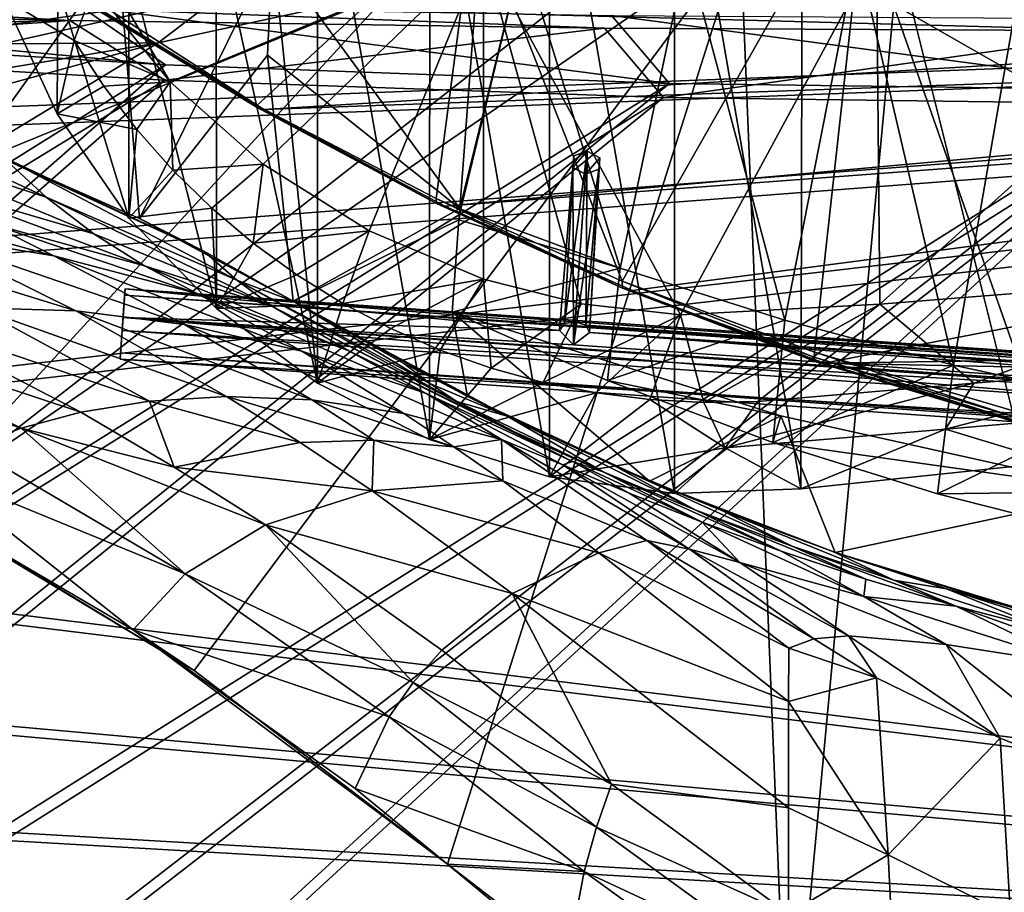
# Model space of a CAD drawing. Header units: metres. Extents: x -904 to 0, y -908 to 0.
# Tile 68 of 135: x -686 to -555, y -177 to -61. Entities that reach past the tile are written whole.
import ezdxf

# ---------------------------------------------------------------- set-up
doc = ezdxf.new("R2010")
doc.units = ezdxf.units.M

msp = doc.modelspace()

# ---------------------------------------------------------------- linework, layer by layer
at = {"layer": 'None'}
for points in [[(-582.273132, -24.174274, 1927.112427), (-548.818054, -21.535398, 1932.152832), (-548.815857, -119.390549, 1988.623535)], [(-599.286011, -25.944958, 1924.876465), (-582.273132, -24.174274, 1927.112427), (-582.486755, -122.939278, 1984.111816)], [(-582.486755, -122.939278, 1984.111816), (-582.273132, -24.174274, 1927.112427), (-548.815857, -119.390549, 1988.623535)], [(-615.892761, -27.956272, 1924.047485), (-599.286011, -25.944958, 1924.876465), (-599.292603, -123.532387, 1981.228638)], [(-599.292603, -123.532387, 1981.228638), (-599.286011, -25.944958, 1924.876465), (-582.486755, -122.939278, 1984.111816)], [(-631.824036, -30.155251, 1924.644897), (-615.892761, -27.956272, 1924.047485), (-615.893738, -121.315697, 1977.961182)], [(-615.893738, -121.315697, 1977.961182), (-615.892761, -27.956272, 1924.047485), (-599.292603, -123.532387, 1981.228638)], [(-646.723022, -32.457447, 1926.648438), (-631.824036, -30.155251, 1924.644897), (-631.843079, -116.379242, 1974.423828)], [(-631.843079, -116.379242, 1974.423828), (-631.824036, -30.155251, 1924.644897), (-615.893738, -121.315697, 1977.961182)], [(-653.473389, -43.613338, 1933.930176), (-646.723022, -32.457447, 1926.648438), (-646.729492, -108.869835, 1970.764648)], [(-646.729492, -108.869835, 1970.764648), (-646.723022, -32.457447, 1926.648438), (-631.843079, -116.379242, 1974.423828)], [(-573.219971, -37.15469, 1505.244385), (-520.086426, -33.508076, 1504.979004), (-554.391846, -112.519341, 1549.673828)], [(-570.15863, -58.565701, 661.240173), (-309.111755, -207.702347, 657.334961), (-309.403992, -35.91481, 661.833374)], [(-625.841797, -45.324051, 1506.13208), (-573.219971, -37.15469, 1505.244385), (-606.250549, -95.326286, 1536.737061)], [(-606.250549, -95.326286, 1536.737061), (-573.219971, -37.15469, 1505.244385), (-580.693237, -104.750137, 1543.907715)], [(-573.219971, -37.15469, 1505.244385), (-554.391846, -112.519341, 1549.673828), (-580.693237, -104.750137, 1543.907715)], [(-660.196777, -47.493172, 1937.437378), (-653.473389, -43.613338, 1933.930176), (-646.729492, -108.869835, 1970.764648)], [(-677.72467, -58.27211, 1507.729004), (-625.841797, -45.324051, 1506.13208), (-654.81665, -71.977325, 1518.557007)], [(-625.841797, -45.324051, 1506.13208), (-630.979187, -84.363945, 1528.255493), (-654.81665, -71.977325, 1518.557007)], [(-630.979187, -84.363945, 1528.255493), (-625.841797, -45.324051, 1506.13208), (-606.250549, -95.326286, 1536.737061)], [(-671.825134, -52.827015, 1944.099731), (-660.196777, -47.493172, 1937.437378), (-660.17804, -98.976768, 1967.157227)], [(-660.196777, -47.493172, 1937.437378), (-646.729492, -108.869835, 1970.764648), (-660.17804, -98.976768, 1967.157227)], [(-606.136414, -51.914799, 661.366394), (-699.596008, -124.971169, 659.501343), (-590.518127, -49.992924, 661.435425)], [(-699.596008, -124.971169, 659.501343), (-663.154419, -147.090363, 658.922119), (-590.518127, -49.992924, 661.435425)], [(-590.518127, -49.992924, 661.435425), (-663.154419, -147.090363, 658.922119), (-629.467651, -172.820374, 658.248413)], [(-629.467651, -172.820374, 658.248413), (-584.097839, -207.702347, 657.334961), (-590.518127, -49.992924, 661.435425)], [(-590.518127, -49.992924, 661.435425), (-584.097839, -207.702347, 657.334961), (-570.15863, -58.565701, 661.240173)], [(-606.136414, -51.914799, 661.366394), (-637.196106, -56.986664, 661.227844), (-699.596008, -124.971169, 659.501343)], [(-673.218811, -51.567688, 225.023727), (-691.804321, -77.568283, 226.483505), (-694.29541, -51.566299, 221.463013)], [(-670.402771, -86.993828, 231.967194), (-691.804321, -77.568283, 226.483505), (-673.218811, -51.567688, 225.023727)], [(-676.5354, -51.566265, 2019.448486), (-666.314941, -68.857689, 2018.339722), (-624.672058, -51.56601, 2028.267822)], [(-676.5354, -51.566265, 2019.448486), (-676.5354, -56.227249, 2018.626587), (-666.314941, -68.857689, 2018.339722)], [(-652.772461, -51.568165, 229.006409), (-670.402771, -86.993828, 231.967194), (-673.218811, -51.567688, 225.023727)], [(-652.772461, -51.568165, 229.006409), (-653.372864, -65.284836, 231.395981), (-670.402771, -86.993828, 231.967194)], [(-666.314941, -68.857689, 2018.339722), (-653.965515, -79.775299, 2018.621094), (-624.672058, -51.56601, 2028.267822)], [(-624.672058, -51.56601, 2028.267822), (-653.965515, -79.775299, 2018.621094), (-639.886292, -88.643501, 2019.402466)], [(-627.826843, -85.693954, 240.781998), (-653.372864, -65.284836, 231.395981), (-652.772461, -51.568165, 229.006409)], [(-625.241882, -51.566051, 235.196579), (-627.826843, -85.693954, 240.781998), (-652.772461, -51.568165, 229.006409)], [(-639.886292, -88.643501, 2019.402466), (-624.671814, -95.075706, 2020.596436), (-624.672058, -51.56601, 2028.267822)], [(-619.440063, -51.566032, 231.245712), (-627.696411, -85.774162, 240.76474), (-627.826843, -85.693954, 240.781998)], [(-627.826843, -85.693954, 240.781998), (-625.241882, -51.566051, 235.196579), (-619.440063, -51.566032, 231.245712)], [(-606.513977, -93.594833, 227.542374), (-627.696411, -85.774162, 240.76474), (-619.440063, -51.566032, 231.245712)], [(-572.431702, -51.56575, 2034.584595), (-624.672058, -51.56601, 2028.267822), (-598.475342, -99.818436, 2023.245972)], [(-624.672058, -51.56601, 2028.267822), (-611.675598, -98.344299, 2021.829956), (-598.475342, -99.818436, 2023.245972)], [(-624.671814, -95.075706, 2020.596436), (-611.675598, -98.344299, 2021.829956), (-624.672058, -51.56601, 2028.267822)], [(-597.66748, -51.565685, 217.762268), (-606.513977, -93.594833, 227.542374), (-619.440063, -51.566032, 231.245712)], [(-584.61438, -100.53476, 216.1931), (-606.513977, -93.594833, 227.542374), (-597.66748, -51.565685, 217.762268)], [(-572.431702, -51.56575, 2034.584595), (-598.475342, -99.818436, 2023.245972), (-572.009399, -98.403229, 2026.366699)], [(-575.021118, -51.566418, 206.251297), (-584.61438, -100.53476, 216.1931), (-597.66748, -51.565685, 217.762268)], [(-562.194641, -106.494125, 206.704391), (-584.61438, -100.53476, 216.1931), (-575.021118, -51.566418, 206.251297)], [(-552.6875, -51.565384, 197.086807), (-562.194641, -106.494125, 206.704391), (-575.021118, -51.566418, 206.251297)], [(-519.952271, -51.565491, 2038.379517), (-572.431702, -51.56575, 2034.584595), (-572.009399, -98.403229, 2026.366699)], [(-519.952271, -51.565491, 2038.379517), (-572.009399, -98.403229, 2026.366699), (-518.923706, -94.200096, 2030.911865)], [(-539.404663, -111.412796, 199.035706), (-562.194641, -106.494125, 206.704391), (-552.6875, -51.565384, 197.086807)], [(-681.249146, -56.011528, 1950.980225), (-671.825134, -52.827015, 1944.099731), (-671.826111, -86.944016, 1963.797729)], [(-671.825134, -52.827015, 1944.099731), (-660.17804, -98.976768, 1967.157227), (-671.826111, -86.944016, 1963.797729)], [(-688.421509, -57.72229, 1958.627319), (-681.249146, -56.011528, 1950.980225), (-681.336914, -73.076019, 1960.890259)], [(-676.5354, -56.227249, 2018.626587), (-688.421509, -57.72229, 1958.627319), (-679.103699, -63.336586, 1989.019043)], [(-681.249146, -56.011528, 1950.980225), (-671.826111, -86.944016, 1963.797729), (-681.336914, -73.076019, 1960.890259)], [(-666.314941, -68.857689, 2018.339722), (-676.5354, -56.227249, 2018.626587), (-679.103699, -63.336586, 1989.019043)], [(-719.390991, -63.668213, 992.853638), (-678.420044, -57.36451, 881.352661), (-693.73999, -57.422012, 992.433289)], [(-705.781616, -63.809055, 881.688293), (-678.420044, -57.36451, 881.352661), (-719.390991, -63.668213, 992.853638)], [(-688.617249, -63.810783, 771.015198), (-659.544006, -57.217247, 770.81958), (-705.781616, -63.809055, 881.688293)], [(-659.544006, -57.217247, 770.81958), (-678.420044, -57.36451, 881.352661), (-705.781616, -63.809055, 881.688293)], [(-637.196106, -56.986664, 661.227844), (-698.250366, -81.97522, 660.627258), (-699.596008, -124.971169, 659.501343)], [(-637.196106, -56.986664, 661.227844), (-667.944092, -63.675739, 661.088745), (-698.250366, -81.97522, 660.627258)], [(-688.617249, -63.810783, 771.015198), (-667.944092, -63.675739, 661.088745), (-659.544006, -57.217247, 770.81958)], [(-676.740051, -57.707558, 1606.950562), (-653.887207, -72.526901, 1606.574951), (-387.700989, -56.295364, 1606.961792)], [(-667.944092, -63.675739, 661.088745), (-637.196106, -56.986664, 661.227844), (-659.544006, -57.217247, 770.81958)], [(-387.700989, -56.295364, 1606.961792), (-653.887207, -72.526901, 1606.574951), (-379.609039, -62.712627, 1606.793701)], [(-679.103699, -63.336586, 1989.019043), (-688.421509, -57.72229, 1958.627319), (-681.336914, -73.076019, 1960.890259)], [(-654.772949, -72.232903, 1562.806396), (-677.580322, -58.030148, 1557.350708), (-677.72467, -58.27211, 1507.729004)], [(-654.81665, -71.977325, 1518.557007), (-654.772949, -72.232903, 1562.806396), (-677.72467, -58.27211, 1507.729004)], [(-676.740051, -57.707558, 1606.950562), (-677.580322, -58.030148, 1557.350708), (-653.887207, -72.526901, 1606.574951)], [(-677.580322, -58.030148, 1557.350708), (-654.772949, -72.232903, 1562.806396), (-653.887207, -72.526901, 1606.574951)], [(-570.15863, -58.565701, 661.240173), (-584.097839, -207.702347, 657.334961), (-309.111755, -207.702347, 657.334961)], [(-653.887207, -72.526901, 1606.574951), (-629.798584, -85.366486, 1606.240967), (-379.609039, -62.712627, 1606.793701)], [(-379.609039, -62.712627, 1606.793701), (-629.798584, -85.366486, 1606.240967), (-369.758789, -65.81794, 1606.712402)], [(-688.617249, -63.810783, 771.015198), (-717.313416, -71.901535, 771.204773), (-667.944092, -63.675739, 661.088745)], [(-717.313416, -71.901535, 771.204773), (-698.311218, -71.975281, 660.949097), (-667.944092, -63.675739, 661.088745)], [(-667.944092, -63.675739, 661.088745), (-698.311218, -71.975281, 660.949097), (-698.250366, -81.97522, 660.627258)], [(-681.336914, -73.076019, 1960.890259), (-675.14624, -69.404274, 1989.514282), (-679.103699, -63.336586, 1989.019043)], [(-675.14624, -69.404274, 1989.514282), (-666.314941, -68.857689, 2018.339722), (-679.103699, -63.336586, 1989.019043)], [(-653.372864, -65.284836, 231.395981), (-650.000427, -97.990288, 237.975601), (-670.402771, -86.993828, 231.967194)], [(-653.372864, -65.284836, 231.395981), (-627.826843, -85.693954, 240.781998), (-650.000427, -97.990288, 237.975601)], [(-629.798584, -85.366486, 1606.240967), (-604.898926, -96.564316, 1605.948975), (-369.758789, -65.81794, 1606.712402)], [(-369.758789, -65.81794, 1606.712402), (-604.898926, -96.564316, 1605.948975), (-579.414856, -106.2174, 1605.699707)], [(-579.414856, -106.2174, 1605.699707), (-311.951202, -102.333786, 1605.762329), (-369.758789, -65.81794, 1606.712402)], [(-675.14624, -69.404274, 1989.514282), (-670.760498, -75.160553, 1990.12854), (-666.314941, -68.857689, 2018.339722)], [(-666.314941, -68.857689, 2018.339722), (-670.760498, -75.160553, 1990.12854), (-665.9729, -80.574387, 1990.850586)], [(-653.965515, -79.775299, 2018.621094), (-666.314941, -68.857689, 2018.339722), (-665.9729, -80.574387, 1990.850586)], [(-706.781189, -76.455765, 409.234253), (-713.90332, -69.70594, 407.43335), (-682.79718, -84.184547, 383.199188)], [(-713.90332, -69.70594, 407.43335), (-688.608215, -78.789703, 381.493652), (-682.79718, -84.184547, 383.199188)], [(-670.760498, -75.160553, 1990.12854), (-675.14624, -69.404274, 1989.514282), (-681.336914, -73.076019, 1960.890259)], [(-630.979187, -84.363945, 1528.255493), (-630.947449, -85.001038, 1567.692261), (-654.81665, -71.977325, 1518.557007)], [(-630.947449, -85.001038, 1567.692261), (-654.772949, -72.232903, 1562.806396), (-654.81665, -71.977325, 1518.557007)], [(-671.826111, -86.944016, 1963.797729), (-670.760498, -75.160553, 1990.12854), (-681.336914, -73.076019, 1960.890259)], [(-653.887207, -72.526901, 1606.574951), (-654.772949, -72.232903, 1562.806396), (-630.947449, -85.001038, 1567.692261)], [(-629.798584, -85.366486, 1606.240967), (-653.887207, -72.526901, 1606.574951), (-630.947449, -85.001038, 1567.692261)], [(-665.9729, -80.574387, 1990.850586), (-670.760498, -75.160553, 1990.12854), (-671.826111, -86.944016, 1963.797729)], [(-698.969971, -82.44548, 411.105713), (-706.781189, -76.455765, 409.234253), (-676.487732, -89.034195, 384.943604)], [(-706.781189, -76.455765, 409.234253), (-682.79718, -84.184547, 383.199188), (-676.487732, -89.034195, 384.943604)], [(-670.402771, -86.993828, 231.967194), (-661.854492, -91.347397, 357.745209), (-691.804321, -77.568283, 226.483505)], [(-661.854492, -91.347397, 357.745209), (-688.608215, -78.789703, 381.493652), (-691.804321, -77.568283, 226.483505)], [(-682.79718, -84.184547, 383.199188), (-688.608215, -78.789703, 381.493652), (-657.457458, -95.206398, 359.191254)], [(-688.608215, -78.789703, 381.493652), (-661.854492, -91.347397, 357.745209), (-657.457458, -95.206398, 359.191254)], [(-653.965515, -79.775299, 2018.621094), (-665.9729, -80.574387, 1990.850586), (-660.810913, -85.618492, 1991.668945)], [(-655.303345, -90.26812, 1992.571411), (-653.965515, -79.775299, 2018.621094), (-660.810913, -85.618492, 1991.668945)], [(-639.886292, -88.643501, 2019.402466), (-653.965515, -79.775299, 2018.621094), (-655.303345, -90.26812, 1992.571411)], [(-660.810913, -85.618492, 1991.668945), (-665.9729, -80.574387, 1990.850586), (-671.826111, -86.944016, 1963.797729)], [(-676.487732, -89.034195, 384.943604), (-669.759094, -93.275589, 386.704712), (-698.969971, -82.44548, 411.105713)], [(-669.759094, -93.275589, 386.704712), (-690.585266, -87.585106, 413.019958), (-698.969971, -82.44548, 411.105713)], [(-690.585266, -87.585106, 413.019958), (-681.800598, -91.951897, 414.950867), (-709.900879, -84.246231, 440.784576)], [(-681.800598, -91.951897, 414.950867), (-699.474854, -89.081345, 442.74588), (-709.900879, -84.246231, 440.784576)], [(-676.487732, -89.034195, 384.943604), (-682.79718, -84.184547, 383.199188), (-652.741638, -98.710968, 360.64389)], [(-682.79718, -84.184547, 383.199188), (-657.457458, -95.206398, 359.191254), (-652.741638, -98.710968, 360.64389)], [(-606.250549, -95.326286, 1536.737061), (-606.190125, -96.241852, 1571.963257), (-630.979187, -84.363945, 1528.255493)], [(-606.190125, -96.241852, 1571.963257), (-630.947449, -85.001038, 1567.692261), (-630.979187, -84.363945, 1528.255493)], [(-629.798584, -85.366486, 1606.240967), (-630.947449, -85.001038, 1567.692261), (-606.190125, -96.241852, 1571.963257)], [(-671.826111, -86.944016, 1963.797729), (-660.17804, -98.976768, 1967.157227), (-660.810913, -85.618492, 1991.668945)], [(-660.17804, -98.976768, 1967.157227), (-655.303345, -90.26812, 1992.571411), (-660.810913, -85.618492, 1991.668945)], [(-627.826843, -85.693954, 240.781998), (-627.940002, -87.188065, 241.026535), (-650.000427, -97.990288, 237.975601)], [(-604.898926, -96.564316, 1605.948975), (-629.798584, -85.366486, 1606.240967), (-606.190125, -96.241852, 1571.963257)], [(-627.696411, -85.774162, 240.76474), (-627.940002, -87.188065, 241.026535), (-627.826843, -85.693954, 240.781998)], [(-606.513977, -93.594833, 227.542374), (-627.940002, -87.188065, 241.026535), (-627.696411, -85.774162, 240.76474)], [(-669.759094, -93.275589, 386.704712), (-662.732483, -96.966431, 388.465149), (-690.585266, -87.585106, 413.019958)], [(-662.732483, -96.966431, 388.465149), (-681.800598, -91.951897, 414.950867), (-690.585266, -87.585106, 413.019958)], [(-650.000427, -97.990288, 237.975601), (-650.000488, -97.990654, 348.25708), (-670.402771, -86.993828, 231.967194)], [(-650.000488, -97.990654, 348.25708), (-661.854492, -91.347397, 357.745209), (-670.402771, -86.993828, 231.967194)], [(-650.000427, -97.990288, 237.975601), (-627.940002, -87.188065, 241.026535), (-628.85614, -99.448586, 243.024078)], [(-628.85614, -99.448586, 243.024078), (-627.940002, -87.188065, 241.026535), (-606.513977, -93.594833, 227.542374)], [(-699.474854, -89.081345, 442.74588), (-678.850708, -99.274269, 446.655853), (-715.564514, -87.919098, 471.651886)], [(-678.850708, -99.274269, 446.655853), (-691.964844, -98.856468, 475.370453), (-715.564514, -87.919098, 471.651886)], [(-649.480347, -94.500999, 1993.545776), (-639.886292, -88.643501, 2019.402466), (-655.303345, -90.26812, 1992.571411)], [(-643.37262, -98.297325, 1994.579956), (-639.886292, -88.643501, 2019.402466), (-649.480347, -94.500999, 1993.545776)], [(-624.671814, -95.075706, 2020.596436), (-639.886292, -88.643501, 2019.402466), (-643.37262, -98.297325, 1994.579956)], [(-681.800598, -91.951897, 414.950867), (-664.415955, -101.083519, 418.807953), (-699.474854, -89.081345, 442.74588)], [(-664.415955, -101.083519, 418.807953), (-678.850708, -99.274269, 446.655853), (-699.474854, -89.081345, 442.74588)], [(-676.487732, -89.034195, 384.943604), (-652.741638, -98.710968, 360.64389), (-669.759094, -93.275589, 386.704712)], [(-649.480347, -94.500999, 1993.545776), (-655.303345, -90.26812, 1992.571411), (-660.17804, -98.976768, 1967.157227)], [(-657.457458, -95.206398, 359.191254), (-661.854492, -91.347397, 357.745209), (-650.000488, -97.990654, 348.25708)], [(-662.732483, -96.966431, 388.465149), (-648.818665, -104.630913, 391.989044), (-681.800598, -91.951897, 414.950867)], [(-648.818665, -104.630913, 391.989044), (-664.415955, -101.083519, 418.807953), (-681.800598, -91.951897, 414.950867)], [(-652.741638, -98.710968, 360.64389), (-642.574463, -104.582138, 363.514862), (-669.759094, -93.275589, 386.704712)], [(-642.574463, -104.582138, 363.514862), (-662.732483, -96.966431, 388.465149), (-669.759094, -93.275589, 386.704712)], [(-608.212463, -108.539902, 230.06778), (-628.85614, -99.448586, 243.024078), (-606.513977, -93.594833, 227.542374)], [(-608.212463, -108.539902, 230.06778), (-606.513977, -93.594833, 227.542374), (-584.61438, -100.53476, 216.1931)], [(-559.487061, -108.866234, 2007.508911), (-518.923706, -94.200096, 2030.911865), (-572.009399, -98.403229, 2026.366699)], [(-559.487061, -108.866234, 2007.508911), (-530.609741, -106.548775, 2010.274536), (-518.923706, -94.200096, 2030.911865)], [(-660.17804, -98.976768, 1967.157227), (-643.37262, -98.297325, 1994.579956), (-649.480347, -94.500999, 1993.545776)], [(-657.457458, -95.206398, 359.191254), (-650.000488, -97.990654, 348.25708), (-631.828857, -108.912361, 338.271667)], [(-657.457458, -95.206398, 359.191254), (-631.828857, -108.912361, 338.271667), (-628.220825, -111.307091, 339.298523)], [(-652.741638, -98.710968, 360.64389), (-657.457458, -95.206398, 359.191254), (-628.220825, -111.307091, 339.298523)], [(-643.37262, -98.297325, 1994.579956), (-637.007935, -101.641159, 1995.66272), (-624.671814, -95.075706, 2020.596436)], [(-637.007935, -101.641159, 1995.66272), (-630.423401, -104.515373, 1996.78186), (-624.671814, -95.075706, 2020.596436)], [(-624.671814, -95.075706, 2020.596436), (-630.423401, -104.515373, 1996.78186), (-623.655945, -106.904442, 1997.925659)], [(-611.675598, -98.344299, 2021.829956), (-624.671814, -95.075706, 2020.596436), (-623.655945, -106.904442, 1997.925659)], [(-580.693237, -104.750137, 1543.907715), (-580.734863, -105.414047, 1559.733521), (-606.250549, -95.326286, 1536.737061)], [(-580.734863, -105.414047, 1559.733521), (-606.190125, -96.241852, 1571.963257), (-606.250549, -95.326286, 1536.737061)], [(-580.734863, -105.414047, 1559.733521), (-580.607422, -105.857239, 1575.572754), (-606.190125, -96.241852, 1571.963257)], [(-580.607422, -105.857239, 1575.572754), (-580.309692, -106.088234, 1591.411133), (-606.190125, -96.241852, 1571.963257)], [(-606.190125, -96.241852, 1571.963257), (-580.309692, -106.088234, 1591.411133), (-604.898926, -96.564316, 1605.948975)], [(-580.309692, -106.088234, 1591.411133), (-579.414856, -106.2174, 1605.699707), (-604.898926, -96.564316, 1605.948975)], [(-642.574463, -104.582138, 363.514862), (-632.304504, -110.281067, 366.378967), (-662.732483, -96.966431, 388.465149)], [(-632.304504, -110.281067, 366.378967), (-648.818665, -104.630913, 391.989044), (-662.732483, -96.966431, 388.465149)], [(-650.000427, -97.990288, 237.975601), (-635.248657, -106.285835, 337.241669), (-650.000488, -97.990654, 348.25708)], [(-650.000488, -97.990654, 348.25708), (-635.248657, -106.285835, 337.241669), (-631.828857, -108.912361, 338.271667)], [(-626.801514, -110.675461, 245.513138), (-621.517151, -113.292892, 327.720367), (-650.000427, -97.990288, 237.975601)], [(-621.517151, -113.292892, 327.720367), (-635.248657, -106.285835, 337.241669), (-650.000427, -97.990288, 237.975601)], [(-628.85614, -99.448586, 243.024078), (-626.801514, -110.675461, 245.513138), (-650.000427, -97.990288, 237.975601)], [(-703.663269, -99.514404, 504.812805), (-691.964844, -98.856468, 475.370453), (-669.075684, -111.282997, 479.030426)], [(-669.075684, -111.282997, 479.030426), (-691.964844, -98.856468, 475.370453), (-658.824158, -110.656563, 450.523987)], [(-691.964844, -98.856468, 475.370453), (-678.850708, -99.274269, 446.655853), (-658.824158, -110.656563, 450.523987)], [(-658.824158, -110.656563, 450.523987), (-678.850708, -99.274269, 446.655853), (-647.512573, -111.12001, 422.643219)], [(-678.850708, -99.274269, 446.655853), (-664.415955, -101.083519, 418.807953), (-647.512573, -111.12001, 422.643219)], [(-660.17804, -98.976768, 1967.157227), (-646.729492, -108.869835, 1970.764648), (-643.37262, -98.297325, 1994.579956)], [(-628.220825, -111.307091, 339.298523), (-620.571533, -115.36618, 341.313812), (-652.741638, -98.710968, 360.64389)], [(-620.571533, -115.36618, 341.313812), (-642.574463, -104.582138, 363.514862), (-652.741638, -98.710968, 360.64389)], [(-646.729492, -108.869835, 1970.764648), (-637.007935, -101.641159, 1995.66272), (-643.37262, -98.297325, 1994.579956)], [(-628.85614, -99.448586, 243.024078), (-608.212463, -108.539902, 230.06778), (-585.167236, -113.23008, 254.241714)], [(-585.167236, -113.23008, 254.241714), (-602.600891, -121.890068, 252.594467), (-628.85614, -99.448586, 243.024078)], [(-602.600891, -121.890068, 252.594467), (-626.801514, -110.675461, 245.513138), (-628.85614, -99.448586, 243.024078)], [(-611.675598, -98.344299, 2021.829956), (-623.655945, -106.904442, 1997.925659), (-616.735474, -108.799606, 1999.084717)], [(-598.475342, -99.818436, 2023.245972), (-611.675598, -98.344299, 2021.829956), (-616.735474, -108.799606, 1999.084717)], [(-572.009399, -98.403229, 2026.366699), (-598.475342, -99.818436, 2023.245972), (-595.406555, -111.441788, 2002.560303)], [(-588.223694, -111.337624, 2003.683472), (-572.009399, -98.403229, 2026.366699), (-595.406555, -111.441788, 2002.560303)], [(-588.223694, -111.337624, 2003.683472), (-559.487061, -108.866234, 2007.508911), (-572.009399, -98.403229, 2026.366699)], [(-713.891357, -100.969963, 534.868774), (-703.663269, -99.514404, 504.812805), (-678.190979, -112.758087, 508.056793)], [(-678.190979, -112.758087, 508.056793), (-703.663269, -99.514404, 504.812805), (-669.075684, -111.282997, 479.030426)], [(-616.735474, -108.799606, 1999.084717), (-609.696655, -110.19175, 2000.249146), (-598.475342, -99.818436, 2023.245972)], [(-609.696655, -110.19175, 2000.249146), (-602.574768, -111.074043, 2001.4104), (-598.475342, -99.818436, 2023.245972)], [(-586.229065, -116.775726, 218.379868), (-608.212463, -108.539902, 230.06778), (-584.61438, -100.53476, 216.1931)], [(-598.475342, -99.818436, 2023.245972), (-602.574768, -111.074043, 2001.4104), (-595.406555, -111.441788, 2002.560303)], [(-586.229065, -116.775726, 218.379868), (-584.61438, -100.53476, 216.1931), (-562.194641, -106.494125, 206.704391)], [(-722.614502, -102.98246, 565.43512), (-713.891357, -100.969963, 534.868774), (-686.125, -114.869667, 537.516479)], [(-686.125, -114.869667, 537.516479), (-713.891357, -100.969963, 534.868774), (-678.190979, -112.758087, 508.056793)], [(-647.512573, -111.12001, 422.643219), (-664.415955, -101.083519, 418.807953), (-635.266174, -112.937775, 395.511108)], [(-664.415955, -101.083519, 418.807953), (-648.818665, -104.630913, 391.989044), (-635.266174, -112.937775, 395.511108)], [(-637.007935, -101.641159, 1995.66272), (-646.729492, -108.869835, 1970.764648), (-630.423401, -104.515373, 1996.78186)], [(-692.848328, -117.434547, 567.329651), (-722.614502, -102.98246, 565.43512), (-686.125, -114.869667, 537.516479)], [(-337.979492, -110.967003, 1605.560547), (-311.951202, -102.333786, 1605.762329), (-579.414856, -106.2174, 1605.699707)], [(-635.266174, -112.937775, 395.511108), (-648.818665, -104.630913, 391.989044), (-622.274048, -116.389595, 369.260284)], [(-648.818665, -104.630913, 391.989044), (-632.304504, -110.281067, 366.378967), (-622.274048, -116.389595, 369.260284)], [(-646.729492, -108.869835, 1970.764648), (-631.843079, -116.379242, 1974.423828), (-630.423401, -104.515373, 1996.78186)], [(-612.861938, -119.315041, 343.322388), (-642.574463, -104.582138, 363.514862), (-620.571533, -115.36618, 341.313812)], [(-612.861938, -119.315041, 343.322388), (-632.304504, -110.281067, 366.378967), (-642.574463, -104.582138, 363.514862)], [(-630.423401, -104.515373, 1996.78186), (-631.843079, -116.379242, 1974.423828), (-623.655945, -106.904442, 1997.925659)], [(-554.430054, -113.264557, 1564.06543), (-580.734863, -105.414047, 1559.733521), (-580.693237, -104.750137, 1543.907715)], [(-554.430054, -113.264557, 1564.06543), (-554.317078, -113.759109, 1578.473877), (-580.734863, -105.414047, 1559.733521)], [(-554.317078, -113.759109, 1578.473877), (-580.607422, -105.857239, 1575.572754), (-580.734863, -105.414047, 1559.733521)], [(-554.391846, -112.519341, 1549.673828), (-554.430054, -113.264557, 1564.06543), (-580.693237, -104.750137, 1543.907715)], [(-554.317078, -113.759109, 1578.473877), (-554.051697, -114.009331, 1592.883423), (-580.607422, -105.857239, 1575.572754)], [(-554.051697, -114.009331, 1592.883423), (-580.309692, -106.088234, 1591.411133), (-580.607422, -105.857239, 1575.572754)], [(-631.828857, -108.912361, 338.271667), (-635.248657, -106.285835, 337.241669), (-621.517151, -113.292892, 327.720367)], [(-623.655945, -106.904442, 1997.925659), (-631.843079, -116.379242, 1974.423828), (-616.735474, -108.799606, 1999.084717)], [(-564.324036, -123.589836, 209.018906), (-586.229065, -116.775726, 218.379868), (-562.194641, -106.494125, 206.704391)], [(-554.051697, -114.009331, 1592.883423), (-579.414856, -106.2174, 1605.699707), (-580.309692, -106.088234, 1591.411133)], [(-553.346375, -114.12664, 1605.495239), (-337.979492, -110.967003, 1605.560547), (-579.414856, -106.2174, 1605.699707)], [(-553.346375, -114.12664, 1605.495239), (-579.414856, -106.2174, 1605.699707), (-554.051697, -114.009331, 1592.883423)], [(-564.324036, -123.589836, 209.018906), (-562.194641, -106.494125, 206.704391), (-539.404663, -111.412796, 199.035706)], [(-530.609741, -106.548775, 2010.274536), (-563.256653, -114.994781, 1996.957886), (-533.799988, -112.458336, 2000.046265)], [(-563.256653, -114.994781, 1996.957886), (-530.609741, -106.548775, 2010.274536), (-559.487061, -108.866234, 2007.508911)], [(-608.212463, -108.539902, 230.06778), (-586.229065, -116.775726, 218.379868), (-585.167236, -113.23008, 254.241714)], [(-631.843079, -116.379242, 1974.423828), (-609.696655, -110.19175, 2000.249146), (-616.735474, -108.799606, 1999.084717)], [(-631.828857, -108.912361, 338.271667), (-621.517151, -113.292892, 327.720367), (-628.220825, -111.307091, 339.298523)], [(-592.554504, -117.468033, 1992.686523), (-559.487061, -108.866234, 2007.508911), (-588.223694, -111.337624, 2003.683472)], [(-592.554504, -117.468033, 1992.686523), (-563.256653, -114.994781, 1996.957886), (-559.487061, -108.866234, 2007.508911)], [(-658.824158, -110.656563, 450.523987), (-649.05835, -116.782669, 452.437958), (-669.075684, -111.282997, 479.030426)], [(-647.512573, -111.12001, 422.643219), (-639.257019, -116.47039, 424.549255), (-658.824158, -110.656563, 450.523987)], [(-639.257019, -116.47039, 424.549255), (-649.05835, -116.782669, 452.437958), (-658.824158, -110.656563, 450.523987)], [(-635.266174, -112.937775, 395.511108), (-628.634644, -117.328247, 397.269226), (-647.512573, -111.12001, 422.643219)], [(-628.634644, -117.328247, 397.269226), (-639.257019, -116.47039, 424.549255), (-647.512573, -111.12001, 422.643219)], [(-622.274048, -116.389595, 369.260284), (-632.304504, -110.281067, 366.378967), (-614.156555, -119.756935, 357.028595)], [(-632.304504, -110.281067, 366.378967), (-612.861938, -119.315041, 343.322388), (-614.156555, -119.756935, 357.028595)], [(-631.843079, -116.379242, 1974.423828), (-615.893738, -121.315697, 1977.961182), (-609.696655, -110.19175, 2000.249146)], [(-602.600891, -121.890068, 252.594467), (-607.443481, -119.801796, 318.643555), (-626.801514, -110.675461, 245.513138)], [(-607.443481, -119.801796, 318.643555), (-621.517151, -113.292892, 327.720367), (-626.801514, -110.675461, 245.513138)], [(-615.893738, -121.315697, 1977.961182), (-602.574768, -111.074043, 2001.4104), (-609.696655, -110.19175, 2000.249146)], [(-602.574768, -111.074043, 2001.4104), (-615.893738, -121.315697, 1977.961182), (-592.554504, -117.468033, 1992.686523)], [(-602.574768, -111.074043, 2001.4104), (-592.554504, -117.468033, 1992.686523), (-595.406555, -111.441788, 2002.560303)], [(-669.075684, -111.282997, 479.030426), (-665.804688, -120.03463, 509.647522), (-678.190979, -112.758087, 508.056793)], [(-649.05835, -116.782669, 452.437958), (-665.804688, -120.03463, 509.647522), (-669.075684, -111.282997, 479.030426)], [(-621.517151, -113.292892, 327.720367), (-608.78363, -120.693016, 330.97641), (-628.220825, -111.307091, 339.298523)], [(-608.78363, -120.693016, 330.97641), (-620.571533, -115.36618, 341.313812), (-628.220825, -111.307091, 339.298523)], [(-595.406555, -111.441788, 2002.560303), (-592.554504, -117.468033, 1992.686523), (-588.223694, -111.337624, 2003.683472)], [(-541.083801, -129.473846, 201.2883), (-564.324036, -123.589836, 209.018906), (-539.404663, -111.412796, 199.035706)], [(-563.256653, -114.994781, 1996.957886), (-548.815857, -119.390549, 1988.623535), (-533.799988, -112.458336, 2000.046265)], [(-665.804688, -120.03463, 509.647522), (-686.125, -114.869667, 537.516479), (-678.190979, -112.758087, 508.056793)], [(-635.266174, -112.937775, 395.511108), (-622.274048, -116.389595, 369.260284), (-628.634644, -117.328247, 397.269226)], [(-607.443481, -119.801796, 318.643555), (-596.436768, -125.784904, 321.172089), (-621.517151, -113.292892, 327.720367)], [(-596.436768, -125.784904, 321.172089), (-608.78363, -120.693016, 330.97641), (-621.517151, -113.292892, 327.720367)], [(-577.9198, -131.39473, 258.706299), (-602.600891, -121.890068, 252.594467), (-585.167236, -113.23008, 254.241714)], [(-585.167236, -113.23008, 254.241714), (-586.229065, -116.775726, 218.379868), (-539.912292, -123.304863, 262.515991)], [(-539.912292, -123.304863, 262.515991), (-577.9198, -131.39473, 258.706299), (-585.167236, -113.23008, 254.241714)], [(-692.848328, -117.434547, 567.329651), (-686.125, -114.869667, 537.516479), (-664.326416, -134.21666, 569.149597)], [(-686.125, -114.869667, 537.516479), (-665.804688, -120.03463, 509.647522), (-653.673157, -127.735252, 511.214691)], [(-686.125, -114.869667, 537.516479), (-653.673157, -127.735252, 511.214691), (-664.326416, -134.21666, 569.149597)], [(-592.554504, -117.468033, 1992.686523), (-582.486755, -122.939278, 1984.111816), (-563.256653, -114.994781, 1996.957886)], [(-582.486755, -122.939278, 1984.111816), (-548.815857, -119.390549, 1988.623535), (-563.256653, -114.994781, 1996.957886)], [(-639.257019, -116.47039, 424.549255), (-639.469543, -123.191597, 454.336243), (-649.05835, -116.782669, 452.437958)], [(-622.104248, -121.87397, 399.024231), (-639.469543, -123.191597, 454.336243), (-639.257019, -116.47039, 424.549255)], [(-628.634644, -117.328247, 397.269226), (-622.104248, -121.87397, 399.024231), (-639.257019, -116.47039, 424.549255)], [(-622.274048, -116.389595, 369.260284), (-622.104248, -121.87397, 399.024231), (-628.634644, -117.328247, 397.269226)], [(-614.156555, -119.756935, 357.028595), (-597.304688, -130.963715, 361.993378), (-622.274048, -116.389595, 369.260284)], [(-597.304688, -130.963715, 361.993378), (-602.984314, -129.813568, 375.061127), (-622.274048, -116.389595, 369.260284)], [(-622.274048, -116.389595, 369.260284), (-602.984314, -129.813568, 375.061127), (-622.104248, -121.87397, 399.024231)], [(-608.78363, -120.693016, 330.97641), (-612.861938, -119.315041, 343.322388), (-620.571533, -115.36618, 341.313812)], [(-664.326416, -134.21666, 569.149597), (-698.339539, -120.294052, 597.428589), (-692.848328, -117.434547, 567.329651)], [(-639.469543, -123.191597, 454.336243), (-665.804688, -120.03463, 509.647522), (-649.05835, -116.782669, 452.437958)], [(-615.893738, -121.315697, 1977.961182), (-599.292603, -123.532387, 1981.228638), (-592.554504, -117.468033, 1992.686523)], [(-592.554504, -117.468033, 1992.686523), (-599.292603, -123.532387, 1981.228638), (-582.486755, -122.939278, 1984.111816)], [(-586.229065, -116.775726, 218.379868), (-564.324036, -123.589836, 209.018906), (-539.912292, -123.304863, 262.515991)], [(-671.265503, -141.673218, 627.740967), (-702.585693, -123.329681, 627.740967), (-698.339539, -120.294052, 597.428589)], [(-671.265503, -141.673218, 627.740967), (-698.339539, -120.294052, 597.428589), (-664.326416, -134.21666, 569.149597)], [(-665.804688, -120.03463, 509.647522), (-639.469543, -123.191597, 454.336243), (-653.673157, -127.735252, 511.214691)], [(-614.156555, -119.756935, 357.028595), (-612.861938, -119.315041, 343.322388), (-605.297119, -123.523201, 345.346222)], [(-605.297119, -123.523201, 345.346222), (-590.617188, -132.716324, 349.436768), (-614.156555, -119.756935, 357.028595)], [(-590.617188, -132.716324, 349.436768), (-597.304688, -130.963715, 361.993378), (-614.156555, -119.756935, 357.028595)], [(-612.861938, -119.315041, 343.322388), (-595.609253, -127.360001, 334.208771), (-605.297119, -123.523201, 345.346222)], [(-595.609253, -127.360001, 334.208771), (-612.861938, -119.315041, 343.322388), (-608.78363, -120.693016, 330.97641)], [(-593.020996, -125.802505, 310.012787), (-583.542358, -130.594498, 311.931519), (-607.443481, -119.801796, 318.643555)], [(-583.542358, -130.594498, 311.931519), (-596.436768, -125.784904, 321.172089), (-607.443481, -119.801796, 318.643555)], [(-602.600891, -121.890068, 252.594467), (-593.020996, -125.802505, 310.012787), (-607.443481, -119.801796, 318.643555)], [(-585.11084, -131.192886, 323.690186), (-595.609253, -127.360001, 334.208771), (-608.78363, -120.693016, 330.97641)], [(-608.78363, -120.693016, 330.97641), (-596.436768, -125.784904, 321.172089), (-585.11084, -131.192886, 323.690186)], [(-622.104248, -121.87397, 399.024231), (-609.359802, -131.420776, 402.52121), (-639.469543, -123.191597, 454.336243)], [(-602.984314, -129.813568, 375.061127), (-609.359802, -131.420776, 402.52121), (-622.104248, -121.87397, 399.024231)], [(-577.9198, -131.39473, 258.706299), (-578.249451, -131.279343, 301.835968), (-602.600891, -121.890068, 252.594467)], [(-578.249451, -131.279343, 301.835968), (-593.020996, -125.802505, 310.012787), (-602.600891, -121.890068, 252.594467)], [(-699.596008, -124.971169, 659.501343), (-702.585693, -123.329681, 627.740967), (-663.154419, -147.090363, 658.922119)], [(-702.585693, -123.329681, 627.740967), (-671.265503, -141.673218, 627.740967), (-663.154419, -147.090363, 658.922119)], [(-639.469543, -123.191597, 454.336243), (-620.856812, -136.832703, 458.078735), (-653.673157, -127.735252, 511.214691)], [(-609.359802, -131.420776, 402.52121), (-620.856812, -136.832703, 458.078735), (-639.469543, -123.191597, 454.336243)], [(-605.297119, -123.523201, 345.346222), (-595.609253, -127.360001, 334.208771), (-590.617188, -132.716324, 349.436768)], [(-552.375061, -139.3255, 263.840363), (-577.9198, -131.39473, 258.706299), (-539.912292, -123.304863, 262.515991)], [(-539.912292, -123.304863, 262.515991), (-564.324036, -123.589836, 209.018906), (-541.083801, -129.473846, 201.2883)], [(-596.436768, -125.784904, 321.172089), (-583.542358, -130.594498, 311.931519), (-573.837891, -134.941391, 313.850159)], [(-596.436768, -125.784904, 321.172089), (-573.837891, -134.941391, 313.850159), (-585.11084, -131.192886, 323.690186)], [(-578.249451, -131.279343, 301.835968), (-570.124023, -135.070999, 303.28363), (-593.020996, -125.802505, 310.012787)], [(-570.124023, -135.070999, 303.28363), (-583.542358, -130.594498, 311.931519), (-593.020996, -125.802505, 310.012787)], [(-664.326416, -134.21666, 569.149597), (-653.673157, -127.735252, 511.214691), (-634.043091, -148.667786, 542.536072)], [(-620.856812, -136.832703, 458.078735), (-630.236084, -144.366135, 514.270203), (-653.673157, -127.735252, 511.214691)], [(-653.673157, -127.735252, 511.214691), (-630.236084, -144.366135, 514.270203), (-634.043091, -148.667786, 542.536072)], [(-595.609253, -127.360001, 334.208771), (-574.105713, -137.239517, 326.225525), (-590.617188, -132.716324, 349.436768)], [(-574.105713, -137.239517, 326.225525), (-595.609253, -127.360001, 334.208771), (-585.11084, -131.192886, 323.690186)], [(-609.359802, -131.420776, 402.52121), (-602.984314, -129.813568, 375.061127), (-584.100098, -144.099457, 380.917175)], [(-584.100098, -144.099457, 380.917175), (-602.984314, -129.813568, 375.061127), (-580.753479, -142.869049, 367.025482)], [(-602.984314, -129.813568, 375.061127), (-597.304688, -130.963715, 361.993378), (-580.753479, -142.869049, 367.025482)], [(-583.542358, -130.594498, 311.931519), (-561.843201, -138.523758, 304.738495), (-573.837891, -134.941391, 313.850159)], [(-570.124023, -135.070999, 303.28363), (-561.843201, -138.523758, 304.738495), (-583.542358, -130.594498, 311.931519)], [(-620.856812, -136.832703, 458.078735), (-609.359802, -131.420776, 402.52121), (-584.122314, -151.214691, 409.540894)], [(-584.122314, -151.214691, 409.540894), (-609.359802, -131.420776, 402.52121), (-584.100098, -144.099457, 380.917175)], [(-580.753479, -142.869049, 367.025482), (-597.304688, -130.963715, 361.993378), (-576.146545, -142.47287, 353.579407)], [(-597.304688, -130.963715, 361.993378), (-590.617188, -132.716324, 349.436768), (-576.146545, -142.47287, 353.579407)], [(-573.837891, -134.941391, 313.850159), (-574.105713, -137.239517, 326.225525), (-585.11084, -131.192886, 323.690186)], [(-578.249451, -131.279343, 301.835968), (-563.126648, -136.215088, 294.121613), (-570.124023, -135.070999, 303.28363)], [(-563.126648, -136.215088, 294.121613), (-578.249451, -131.279343, 301.835968), (-577.9198, -131.39473, 258.706299)], [(-547.658203, -140.587769, 286.883636), (-577.9198, -131.39473, 258.706299), (-552.375061, -139.3255, 263.840363)], [(-547.658203, -140.587769, 286.883636), (-563.126648, -136.215088, 294.121613), (-577.9198, -131.39473, 258.706299)], [(-576.146545, -142.47287, 353.579407), (-590.617188, -132.716324, 349.436768), (-563.186096, -143.6409, 328.786133)], [(-590.617188, -132.716324, 349.436768), (-574.105713, -137.239517, 326.225525), (-563.186096, -143.6409, 328.786133)], [(-637.238647, -153.212677, 570.882935), (-671.265503, -141.673218, 627.740967), (-664.326416, -134.21666, 569.149597)], [(-637.238647, -153.212677, 570.882935), (-664.326416, -134.21666, 569.149597), (-634.043091, -148.667786, 542.536072)], [(-573.837891, -134.941391, 313.850159), (-561.843201, -138.523758, 304.738495), (-574.105713, -137.239517, 326.225525)], [(-563.126648, -136.215088, 294.121613), (-549.1828, -141.859467, 296.390076), (-570.124023, -135.070999, 303.28363)], [(-570.124023, -135.070999, 303.28363), (-549.1828, -141.859467, 296.390076), (-561.843201, -138.523758, 304.738495)], [(-630.236084, -144.366135, 514.270203), (-620.856812, -136.832703, 458.078735), (-607.668091, -162.161316, 517.240845)], [(-607.668091, -162.161316, 517.240845), (-620.856812, -136.832703, 458.078735), (-584.135437, -165.334106, 465.538879)], [(-584.135437, -165.334106, 465.538879), (-620.856812, -136.832703, 458.078735), (-584.122314, -151.214691, 409.540894)], [(-563.186096, -143.6409, 328.786133), (-574.105713, -137.239517, 326.225525), (-545.620605, -146.385208, 307.643341)], [(-574.105713, -137.239517, 326.225525), (-561.843201, -138.523758, 304.738495), (-545.620605, -146.385208, 307.643341)], [(-549.1828, -141.859467, 296.390076), (-563.126648, -136.215088, 294.121613), (-535.920593, -144.884628, 288.835999)], [(-563.126648, -136.215088, 294.121613), (-547.658203, -140.587769, 286.883636), (-535.920593, -144.884628, 288.835999)], [(-545.620605, -146.385208, 307.643341), (-561.843201, -138.523758, 304.738495), (-535.35321, -147.961548, 298.649811)], [(-561.843201, -138.523758, 304.738495), (-549.1828, -141.859467, 296.390076), (-535.35321, -147.961548, 298.649811)], [(-641.753601, -162.767349, 627.740967), (-671.265503, -141.673218, 627.740967), (-637.238647, -153.212677, 570.882935)], [(-663.154419, -147.090363, 658.922119), (-671.265503, -141.673218, 627.740967), (-629.467651, -172.820374, 658.248413)], [(-671.265503, -141.673218, 627.740967), (-641.753601, -162.767349, 627.740967), (-629.467651, -172.820374, 658.248413)], [(-580.753479, -142.869049, 367.025482), (-576.146545, -142.47287, 353.579407), (-572.426941, -148.044662, 367.958038)], [(-576.146545, -142.47287, 353.579407), (-556.010681, -156.054871, 365.60202), (-572.426941, -148.044662, 367.958038)], [(-576.146545, -142.47287, 353.579407), (-563.186096, -143.6409, 328.786133), (-556.010681, -156.054871, 365.60202)], [(-572.426941, -148.044662, 367.958038), (-584.100098, -144.099457, 380.917175), (-580.753479, -142.869049, 367.025482)], [(-563.186096, -143.6409, 328.786133), (-539.008423, -162.858704, 363.571381), (-556.010681, -156.054871, 365.60202)], [(-563.186096, -143.6409, 328.786133), (-545.620605, -146.385208, 307.643341), (-539.008423, -162.858704, 363.571381)], [(-630.236084, -144.366135, 514.270203), (-607.668091, -162.161316, 517.240845), (-634.043091, -148.667786, 542.536072)], [(-584.122314, -151.214691, 409.540894), (-584.100098, -144.099457, 380.917175), (-572.426941, -148.044662, 367.958038)], [(-637.238647, -153.212677, 570.882935), (-634.043091, -148.667786, 542.536072), (-609.64032, -167.89682, 544.911438)], [(-634.043091, -148.667786, 542.536072), (-607.668091, -162.161316, 517.240845), (-609.64032, -167.89682, 544.911438)], [(-570.910645, -171.591873, 457.90506), (-584.122314, -151.214691, 409.540894), (-572.426941, -148.044662, 367.958038)], [(-572.426941, -148.044662, 367.958038), (-556.010681, -156.054871, 365.60202), (-570.910645, -171.591873, 457.90506)], [(-570.910645, -171.591873, 457.90506), (-584.135437, -165.334106, 465.538879), (-584.122314, -151.214691, 409.540894)], [(-611.306091, -173.768661, 572.546082), (-641.753601, -162.767349, 627.740967), (-637.238647, -153.212677, 570.882935)], [(-611.306091, -173.768661, 572.546082), (-637.238647, -153.212677, 570.882935), (-609.64032, -167.89682, 544.911438)], [(-556.010681, -156.054871, 365.60202), (-554.612061, -179.684158, 455.527649), (-570.910645, -171.591873, 457.90506)], [(-556.010681, -156.054871, 365.60202), (-539.008423, -162.858704, 363.571381), (-554.612061, -179.684158, 455.527649)], [(-609.64032, -167.89682, 544.911438), (-607.668091, -162.161316, 517.240845), (-584.149536, -179.400757, 520.315796)], [(-584.149536, -179.400757, 520.315796), (-607.668091, -162.161316, 517.240845), (-584.135437, -165.334106, 465.538879)], [(-629.467896, -172.820663, 627.740967), (-641.753601, -162.767349, 627.740967), (-611.306091, -173.768661, 572.546082)], [(-629.467651, -172.820374, 658.248413), (-641.753601, -162.767349, 627.740967), (-629.467896, -172.820663, 627.740967)], [(-584.149536, -179.400757, 520.315796), (-584.135437, -165.334106, 465.538879), (-570.910645, -171.591873, 457.90506)], [(-611.306091, -173.768661, 572.546082), (-609.64032, -167.89682, 544.911438), (-584.156982, -186.453262, 547.38147)], [(-584.156982, -186.453262, 547.38147), (-609.64032, -167.89682, 544.911438), (-584.149536, -179.400757, 520.315796)], [(-569.708801, -195.64949, 547.720032), (-584.149536, -179.400757, 520.315796), (-570.910645, -171.591873, 457.90506)], [(-570.910645, -171.591873, 457.90506), (-554.612061, -179.684158, 455.527649), (-569.708801, -195.64949, 547.720032)], [(-629.467651, -172.820374, 658.248413), (-629.467896, -172.820663, 627.740967), (-613.624756, -185.990524, 627.740967)], [(-613.624756, -185.990524, 627.740967), (-629.467896, -172.820663, 627.740967), (-611.306091, -173.768661, 572.546082)], [(-584.097839, -207.702347, 657.334961), (-629.467651, -172.820374, 658.248413), (-584.097839, -207.702347, 656.873169)], [(-629.467651, -172.820374, 658.248413), (-613.624756, -185.990524, 627.740967), (-584.097839, -207.702347, 656.873169)], [(-613.624756, -185.990524, 627.740967), (-611.306091, -173.768661, 572.546082), (-584.164734, -193.534592, 574.283997)], [(-584.164734, -193.534592, 574.283997), (-611.306091, -173.768661, 572.546082), (-584.156982, -186.453262, 547.38147)]]:
    msp.add_3dface(points, dxfattribs=at)
at = {"layer": 'None012311'}
for points in [[(-612.680054, -78.680672, 1600.752319), (-613.918884, -100.959908, 1627.986816), (-610.898804, -78.037315, 1601.395142)], [(-613.918884, -100.959908, 1627.986816), (-612.486877, -100.747734, 1628.526367), (-610.898804, -78.037315, 1601.395142)], [(-612.786926, -80.20903, 1599.466675), (-610.898804, -78.037315, 1601.395142), (-611.112549, -81.094025, 1598.823975)], [(-612.786926, -80.20903, 1599.466675), (-612.680054, -78.680672, 1600.752319), (-610.898804, -78.037315, 1601.395142)], [(-610.898804, -78.037315, 1601.395142), (-612.486877, -100.747734, 1628.526367), (-611.098206, -101.157028, 1627.986938)], [(-610.898804, -78.037315, 1601.395142), (-609.224426, -78.922318, 1600.752319), (-611.112549, -81.094025, 1598.823975)], [(-609.224426, -78.922318, 1600.752319), (-610.898804, -78.037315, 1601.395142), (-611.098206, -101.157028, 1627.986938)], [(-612.786926, -80.20903, 1599.466675), (-614.570129, -101.86895, 1626.921143), (-612.680054, -78.680672, 1600.752319)], [(-614.570129, -101.86895, 1626.921143), (-613.918884, -100.959908, 1627.986816), (-612.680054, -78.680672, 1600.752319)], [(-611.112549, -81.094025, 1598.823975), (-609.224426, -78.922318, 1600.752319), (-609.331299, -80.450668, 1599.466675)], [(-609.224426, -78.922318, 1600.752319), (-611.098206, -101.157028, 1627.986938), (-610.579895, -102.147957, 1626.921021)], [(-609.331299, -80.450668, 1599.466675), (-609.224426, -78.922318, 1600.752319), (-610.579895, -102.147957, 1626.921021)], [(-612.700623, -103.804451, 1625.9552), (-614.570129, -101.86895, 1626.921143), (-612.786926, -80.20903, 1599.466675)], [(-611.112549, -81.094025, 1598.823975), (-612.700623, -103.804451, 1625.9552), (-612.786926, -80.20903, 1599.466675)], [(-611.112549, -81.094025, 1598.823975), (-609.331299, -80.450668, 1599.466675), (-612.700623, -103.804451, 1625.9552)], [(-609.331299, -80.450668, 1599.466675), (-610.579895, -102.147957, 1626.921021), (-612.700623, -103.804451, 1625.9552)], [(-672.325317, -96.34214, 1629.041138), (-614.570129, -101.86895, 1626.921143), (-672.592468, -100.163025, 1625.827271)], [(-672.385864, -97.20826, 1633.96521), (-672.325317, -96.34214, 1629.041138), (-672.592468, -100.163025, 1625.827271)], [(-273.299683, -124.244728, 1629.041138), (-672.325317, -96.34214, 1629.041138), (-672.385864, -97.20826, 1633.96521)], [(-612.486877, -100.747734, 1628.526367), (-613.918884, -100.959908, 1627.986816), (-672.325317, -96.34214, 1629.041138)], [(-613.918884, -100.959908, 1627.986816), (-614.570129, -101.86895, 1626.921143), (-672.325317, -96.34214, 1629.041138)], [(-672.325317, -96.34214, 1629.041138), (-273.299683, -124.244728, 1629.041138), (-612.486877, -100.747734, 1628.526367)], [(-273.36026, -125.110855, 1633.96521), (-672.385864, -97.20826, 1633.96521), (-672.713623, -101.895279, 1635.675293)], [(-672.713623, -101.895279, 1635.675293), (-672.385864, -97.20826, 1633.96521), (-672.592468, -100.163025, 1625.827271)], [(-273.36026, -125.110855, 1633.96521), (-273.299683, -124.244728, 1629.041138), (-672.385864, -97.20826, 1633.96521)], [(-672.920227, -104.850044, 1627.537354), (-672.592468, -100.163025, 1625.827271), (-273.894623, -132.75264, 1627.537354)], [(-672.713623, -101.895279, 1635.675293), (-672.592468, -100.163025, 1625.827271), (-672.920227, -104.850044, 1627.537354)], [(-672.592468, -100.163025, 1625.827271), (-273.566864, -128.065613, 1625.827271), (-273.894623, -132.75264, 1627.537354)], [(-614.570129, -101.86895, 1626.921143), (-612.700623, -103.804451, 1625.9552), (-672.592468, -100.163025, 1625.827271)], [(-672.592468, -100.163025, 1625.827271), (-612.700623, -103.804451, 1625.9552), (-333.38266, -123.336266, 1625.9552)], [(-672.592468, -100.163025, 1625.827271), (-333.38266, -123.336266, 1625.9552), (-273.566864, -128.065613, 1625.827271)], [(-273.299683, -124.244728, 1629.041138), (-333.168915, -120.279549, 1628.526367), (-612.486877, -100.747734, 1628.526367)], [(-612.486877, -100.747734, 1628.526367), (-333.168915, -120.279549, 1628.526367), (-611.098206, -101.157028, 1627.986938)], [(-273.687988, -129.797867, 1635.675293), (-672.713623, -101.895279, 1635.675293), (-672.980774, -105.716171, 1632.461426)], [(-672.980774, -105.716171, 1632.461426), (-672.713623, -101.895279, 1635.675293), (-672.920227, -104.850044, 1627.537354)], [(-273.687988, -129.797867, 1635.675293), (-273.36026, -125.110855, 1633.96521), (-672.713623, -101.895279, 1635.675293)], [(-333.168915, -120.279549, 1628.526367), (-334.600922, -120.491714, 1627.986816), (-611.098206, -101.157028, 1627.986938)], [(-611.098206, -101.157028, 1627.986938), (-334.600922, -120.491714, 1627.986816), (-610.579895, -102.147957, 1626.921021)], [(-612.700623, -103.804451, 1625.9552), (-610.579895, -102.147957, 1626.921021), (-333.38266, -123.336266, 1625.9552)], [(-333.38266, -123.336266, 1625.9552), (-610.579895, -102.147957, 1626.921021), (-335.252167, -121.400764, 1626.921143)], [(-610.579895, -102.147957, 1626.921021), (-334.600922, -120.491714, 1627.986816), (-335.252167, -121.400764, 1626.921143)], [(-672.980774, -105.716171, 1632.461426), (-672.920227, -104.850044, 1627.537354), (-273.95517, -133.618759, 1632.461426)], [(-273.95517, -133.618759, 1632.461426), (-273.687988, -129.797867, 1635.675293), (-672.980774, -105.716171, 1632.461426)], [(-672.920227, -104.850044, 1627.537354), (-273.894623, -132.75264, 1627.537354), (-273.95517, -133.618759, 1632.461426)]]:
    msp.add_3dface(points, dxfattribs=at)
at = {"layer": 'None012346'}
for points in [[(-679.64978, -60.680202, 145.092072), (-608.613647, -61.710278, 145.23645), (-758.300842, -56.021824, 154.161804)], [(-608.613647, -61.710278, 145.23645), (-537.564453, -62.078083, 145.286179), (-758.300842, -56.021824, 154.161804)], [(-758.300842, -56.021824, 154.161804), (-537.564453, -62.078083, 145.286179), (-321.351135, -56.11396, 154.215454)], [(-750.660828, -58.974827, 144.827957), (-679.64978, -60.680202, 145.092072), (-758.300842, -56.021824, 154.161804)], [(-741.399231, -59.606445, 132.898956), (-678.308105, -58.784901, 141.899002), (-666.961548, -66.560753, 123.738312)], [(-666.961548, -66.560753, 123.738312), (-678.308105, -58.784901, 141.899002), (-599.944275, -69.05455, 123.673012)], [(-678.308105, -58.784901, 141.899002), (-607.685181, -60.032143, 141.866348), (-599.944275, -69.05455, 123.673012)], [(-750.660828, -58.974827, 144.827957), (-743.024048, -61.926983, 135.491211), (-679.64978, -60.680202, 145.092072)], [(-733.906982, -62.472473, 123.845367), (-741.399231, -59.606445, 132.898956), (-666.961548, -66.560753, 123.738312)], [(-599.944275, -69.05455, 123.673012), (-607.685181, -60.032143, 141.866348), (-532.85614, -69.952972, 123.649483)], [(-607.685181, -60.032143, 141.866348), (-537.043701, -60.481693, 141.854599), (-532.85614, -69.952972, 123.649483)], [(-743.024048, -61.926983, 135.491211), (-735.781311, -64.685555, 126.788445), (-679.64978, -60.680202, 145.092072)], [(-679.64978, -60.680202, 145.092072), (-735.781311, -64.685555, 126.788445), (-667.053589, -68.612343, 126.685616)], [(-679.64978, -60.680202, 145.092072), (-667.053589, -68.612343, 126.685616), (-608.613647, -61.710278, 145.23645)], [(-733.906982, -62.472473, 123.845367), (-666.961548, -66.560753, 123.738312), (-839.567505, -174.543259, 120.91069)], [(-667.053589, -68.612343, 126.685616), (-600.732117, -70.937904, 126.624718), (-608.613647, -61.710278, 145.23645)], [(-608.613647, -61.710278, 145.23645), (-600.732117, -70.937904, 126.624718), (-537.564453, -62.078083, 145.286179)], [(-600.732117, -70.937904, 126.624718), (-533.266968, -71.798462, 126.602188), (-537.564453, -62.078083, 145.286179)], [(-735.781311, -64.685555, 126.788445), (-837.372864, -172.817093, 123.956917), (-667.053589, -68.612343, 126.685616)], [(-839.567505, -174.543259, 120.91069), (-666.961548, -66.560753, 123.738312), (-841.835022, -219.950729, 119.721657)], [(-666.961548, -66.560753, 123.738312), (-599.944275, -69.05455, 123.673012), (-841.835022, -219.950729, 119.721657)], [(-841.835022, -219.950729, 119.721657), (-599.944275, -69.05455, 123.673012), (-843.550476, -265.429565, 118.530746)], [(-599.944275, -69.05455, 123.673012), (-532.85614, -69.952972, 123.649483), (-843.550476, -265.429565, 118.530746)], [(-837.372864, -172.817093, 123.956917), (-839.58783, -220.120651, 122.718231), (-667.053589, -68.612343, 126.685616)], [(-667.053589, -68.612343, 126.685616), (-839.58783, -220.120651, 122.718231), (-600.732117, -70.937904, 126.624718)], [(-532.85614, -69.952972, 123.649483), (-845.314697, -356.196716, 116.153923), (-844.710205, -310.88327, 117.3405)], [(-845.314697, -356.196716, 116.153923), (-532.85614, -69.952972, 123.649483), (-452.00235, -701.143799, 107.12117)], [(-843.550476, -265.429565, 118.530746), (-532.85614, -69.952972, 123.649483), (-844.710205, -310.88327, 117.3405)], [(-533.266968, -71.798462, 126.602188), (-842.252441, -311.199249, 120.333252), (-842.800293, -356.543121, 119.145882)], [(-533.266968, -71.798462, 126.602188), (-842.800293, -356.543121, 119.145882), (-452.00235, -703.006531, 110.073418)], [(-841.193481, -266.056061, 121.515373), (-842.252441, -311.199249, 120.333252), (-533.266968, -71.798462, 126.602188)], [(-839.58783, -220.120651, 122.718231), (-841.193481, -266.056061, 121.515373), (-600.732117, -70.937904, 126.624718)], [(-600.732117, -70.937904, 126.624718), (-841.193481, -266.056061, 121.515373), (-533.266968, -71.798462, 126.602188)]]:
    msp.add_3dface(points, dxfattribs=at)
at = {"layer": 'None012347'}
for points in [[(-244.000732, -55.043732, 2077.158691), (-848.959351, -55.043732, 2077.158691), (-843.344299, -78.109268, 2092.53418)], [(-843.344299, -78.109268, 2092.53418), (-835.399841, -100.709, 2107.599121), (-244.000732, -55.043732, 2077.158691)], [(-835.399841, -100.709, 2107.599121), (-824.878052, -122.588028, 2122.183594), (-244.000732, -55.043732, 2077.158691)], [(-244.000732, -55.043732, 2077.158691), (-824.878052, -122.588028, 2122.183594), (-244.000732, -194.320099, 2170)], [(-840.95166, -80.401321, 2090.575439), (-846.344177, -57.658901, 2075.415527), (-244.000732, -57.658901, 2075.415527)], [(-244.000732, -57.658901, 2075.415527), (-833.251953, -102.697639, 2105.438232), (-840.95166, -80.401321, 2090.575439)], [(-823.009705, -124.28495, 2119.828125), (-833.251953, -102.697639, 2105.438232), (-244.000732, -57.658901, 2075.415527)], [(-244.000732, -195.265991, 2167.144043), (-823.009705, -124.28495, 2119.828125), (-244.000732, -57.658901, 2075.415527)], [(-824.878052, -122.588028, 2122.183594), (-811.430176, -143.358231, 2136.029053), (-244.000732, -194.320099, 2170)], [(-244.000732, -195.265991, 2167.144043), (-809.879944, -144.792145, 2133.498291), (-823.009705, -124.28495, 2119.828125)], [(-244.000732, -194.320099, 2170), (-811.430176, -143.358231, 2136.029053), (-794.586853, -162.383041, 2148.710938)], [(-793.395325, -163.596207, 2146.032959), (-809.879944, -144.792145, 2133.498291), (-244.000732, -195.265991, 2167.144043)], [(-794.586853, -162.383041, 2148.710938), (-773.812256, -178.563202, 2159.496582), (-244.000732, -194.320099, 2170)], [(-773.014832, -179.61586, 2156.71167), (-793.395325, -163.596207, 2146.032959), (-244.000732, -195.265991, 2167.144043)]]:
    msp.add_3dface(points, dxfattribs=at)

doc.saveas('drawing.dxf')
